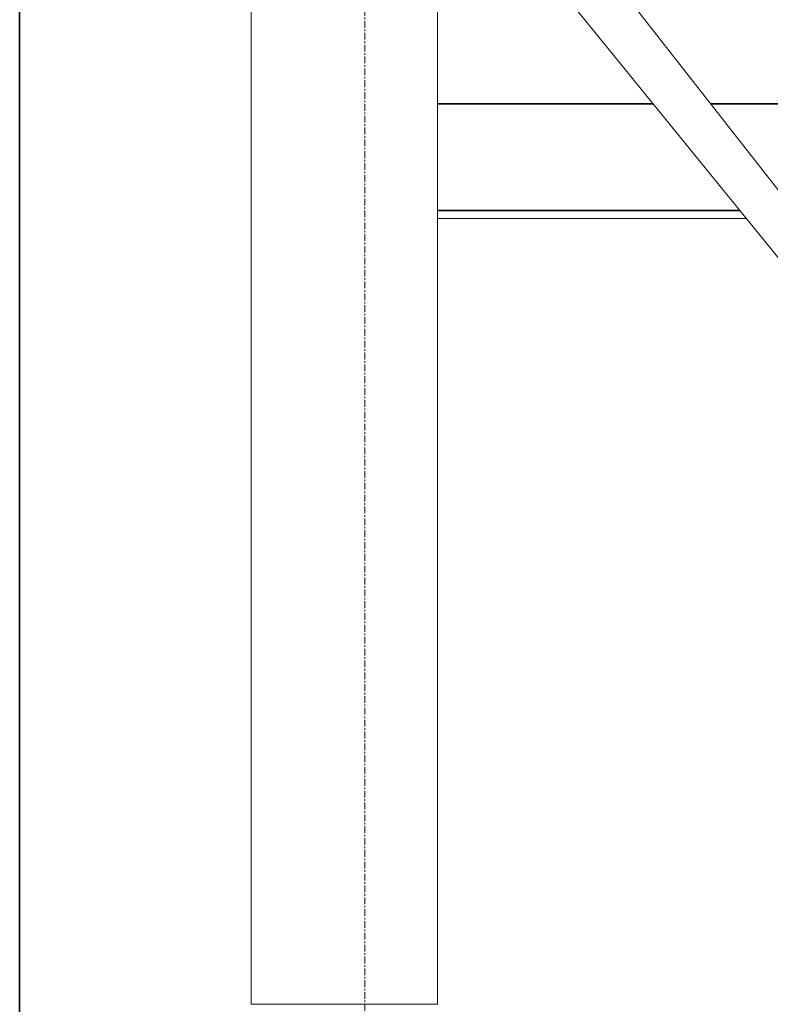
# Model space of a CAD drawing. Header units: millimetres. Extents: x 61846 to 198573, y 13020 to 52988.
# Tile 69 of 150: x 131432 to 132841, y 20300 to 22148. Entities that reach past the tile are written whole.
import ezdxf

# ---------------------------------------------------------------- set-up
doc = ezdxf.new("R2010")
doc.units = ezdxf.units.MM
doc.linetypes.add('Grid Line', pattern=[22.225, 12.7, -3.175, 3.175, -3.175])
for name, color, linetype, lineweight in [('A-COLS', 52, 'Continuous', 35), ('A-FLOR', 192, 'Continuous', 50), ('A-GENM', 13, 'Continuous', 18), ('A-WALL', 113, 'Continuous', 25), ('I-WALL', 2, 'Continuous', 25), ('S-GRID', 1, 'Continuous', 18)]:
    doc.layers.add(name, color=color, linetype=linetype, lineweight=lineweight)

# ---------------------------------------------------------------- blocks, each defined once
blk = doc.blocks.new('Basic Wall_28_PBT_WA_beton t_p_g__d_350_C30_37_2204518 - Basic Wall_28_PBT_WA_beton t_p_g__d_350_C30_37_2204518-313265-GZ lierenkamer 1')
at = {"layer": 'A-WALL', "color": 10, "lineweight": 18}
for p, q in [((67356.3, 24290), (67356.3, 20300)), ((67706.3, 20300), (67706.3, 24290)), ((67356.3, 20300), (67706.3, 20300))]:
    blk.add_line(p, q, dxfattribs=at)
blk = doc.blocks.new('28_PBT_SC_staal_H-profiel_gekromd_dak toneeltoren_S355_HE200B_betondak_as 20_3526686 - 28_PBT_SC_staal_H-profiel_gekromd_dak toneeltoren_S355_HE200B_betondak_as 20_3526686-313694-GZ lierenkamer 1')
at = {"layer": 'A-COLS', "color": 250, "lineweight": 25}
for p, q in [((66921.5, 23055.9), (66921.5, 20233.9)), ((66921.5, 20233.9), (66921.5, 23055.9))]:
    blk.add_line(p, q, dxfattribs=at)
blk = doc.blocks.new('28_PBT_SC_staal_H-profiel_gekromd_dak toneeltoren_S355_HE200B_betondak_as 20_3526686 - 28_PBT_SC_staal_H-profiel_gekromd_dak toneeltoren_S355_HE200B_betondak_as 20_3526686-313698-GZ lierenkamer 1')
blk.add_blockref('28_PBT_SC_staal_H-profiel_gekromd_dak toneeltoren_S355_HE200B_betondak_as 20_3526686 - 28_PBT_SC_staal_H-profiel_gekromd_dak toneeltoren_S355_HE200B_betondak_as 20_3526686-313694-GZ lierenkamer 1', (0, 0))
blk = doc.blocks.new('TadP_A_CON_CONSTRUCTIE_rvt-3-GZ lierenkamer 1')
at = {"layer": 'A-FLOR', "color": 90, "lineweight": 35}
for p, q in [((67706.3, 21990), (68111, 21990)), ((68219.2, 21990), (68716.7, 21990)), ((68273.5, 21790), (67706.3, 21790))]:
    blk.add_line(p, q, dxfattribs=at)
at = {"layer": 'I-WALL', "color": 10, "lineweight": 18}
blk.add_line((68285.7, 21775), (67706.3, 21775), dxfattribs=at)
at = {"layer": 'A-COLS', "color": 10, "lineweight": 18}
blk.add_blockref('28_PBT_SC_staal_H-profiel_gekromd_dak toneeltoren_S355_HE200B_betondak_as 20_3526686 - 28_PBT_SC_staal_H-profiel_gekromd_dak toneeltoren_S355_HE200B_betondak_as 20_3526686-313698-GZ lierenkamer 1', (0, 0), dxfattribs=at)
at = {"layer": 'A-WALL', "color": 10, "lineweight": 18}
blk.add_blockref('Basic Wall_28_PBT_WA_beton t_p_g__d_350_C30_37_2204518 - Basic Wall_28_PBT_WA_beton t_p_g__d_350_C30_37_2204518-313265-GZ lierenkamer 1', (0, 0), dxfattribs=at)
blk = doc.blocks.new('Staalkabel gedraaid - Trek 16-2832306-GZ lierenkamer 1')
at = {"layer": 'A-GENM'}
for p, q in [((67833.6, 22331.4), (70914.6, 18539.6)), ((70914.6, 18550.6), (67951.7, 22331.4))]:
    blk.add_line(p, q, dxfattribs=at)

msp = doc.modelspace()

# ---------------------------------------------------------------- linework, layer by layer
at = {"layer": 'S-GRID', "linetype": 'Grid Line'}
msp.add_line((132080, 13020.4), (132080, 29225.3), dxfattribs=at)

# ---------------------------------------------------------------- block references
at = {"color": 210, "lineweight": 5}
msp.add_blockref('TadP_A_CON_CONSTRUCTIE_rvt-3-GZ lierenkamer 1', (64510, 0), dxfattribs=at)
at = {"layer": 'A-GENM'}
msp.add_blockref('Staalkabel gedraaid - Trek 16-2832306-GZ lierenkamer 1', (64510, 0), dxfattribs=at)

doc.saveas('drawing.dxf')
